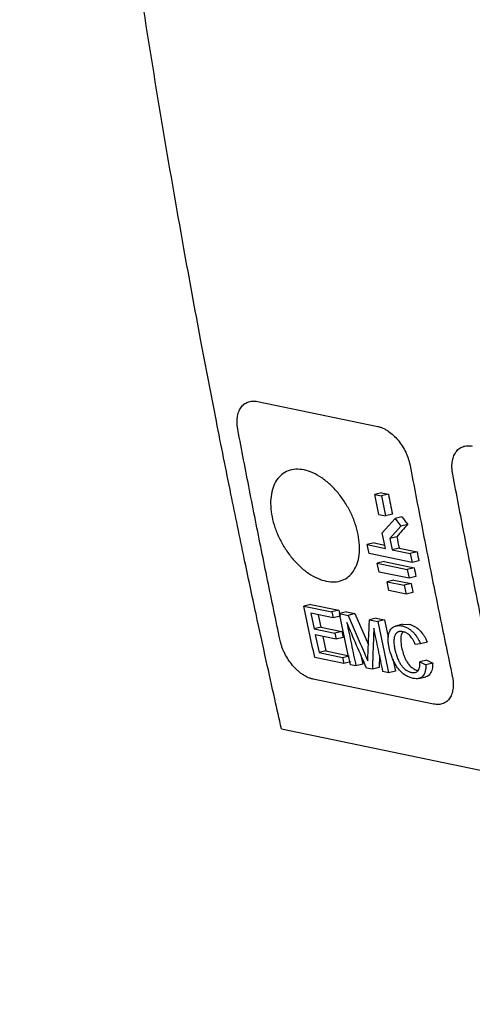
# Model space of a CAD drawing. Extents: x 89 to 1073, y 40 to 812.
# Tile 32 of 67: x 867 to 898, y 68 to 137. Entities that reach past the tile are written whole.
import ezdxf

# ---------------------------------------------------------------- set-up
doc = ezdxf.new("R2010")
doc.units = 0
doc.layers.get('0').update_dxf_attribs({"linetype": 'CONTINUOUS'})

msp = doc.modelspace()

# ---------------------------------------------------------------- linework, layer by layer
at = {"color": 7, "linetype": 'CONTINUOUS'}
for p, q in [((883.317, 110.211), (891.74, 108.462)), ((892.006, 103.82), (891.531, 103.703)), ((891.804, 102.306), (891.531, 103.703)), ((891.531, 103.703), (892.012, 103.603)), ((892.006, 103.82), (892.488, 103.72)), ((892.488, 103.72), (892.012, 103.603)), ((892.012, 103.603), (892.285, 102.206)), ((891.804, 102.306), (892.285, 102.206)), ((892.056, 101.029), (892.955, 102.03)), ((892.761, 102.322), (892.285, 102.206)), ((893.43, 102.146), (892.955, 102.03)), ((892.955, 102.03), (893.358, 101.49)), ((893.358, 101.49), (892.595, 100.64)), ((893.834, 101.606), (893.358, 101.49)), ((892.273, 99.939), (892.056, 101.029)), ((893.07, 100.757), (892.595, 100.64)), ((892.595, 100.64), (892.754, 99.839)), ((891.485, 100.318), (891.009, 100.201)), ((891.133, 99.581), (891.009, 100.201)), ((891.009, 100.201), (892.273, 99.939)), ((891.485, 100.318), (892.228, 100.164)), ((893.23, 99.956), (892.754, 99.839)), ((893.23, 99.956), (894.494, 99.693)), ((894.142, 98.956), (891.133, 99.581)), ((892.754, 99.839), (894.018, 99.577)), ((894.494, 99.693), (894.018, 99.577)), ((894.018, 99.577), (894.142, 98.956)), ((892.178, 99.022), (891.702, 98.905)), ((891.702, 98.905), (893.807, 98.468)), ((891.827, 98.285), (891.702, 98.905)), ((892.178, 99.022), (894.284, 98.585)), ((894.284, 98.585), (893.807, 98.468)), ((893.807, 98.468), (893.932, 97.848)), ((894.618, 99.073), (894.142, 98.956)), ((893.932, 97.848), (891.827, 98.285)), ((894.409, 97.965), (893.932, 97.848)), ((892.872, 97.727), (892.396, 97.61)), ((892.396, 97.61), (893.599, 97.36)), ((892.522, 96.99), (892.396, 97.61)), ((892.872, 97.727), (894.075, 97.477)), ((894.075, 97.477), (893.599, 97.36)), ((893.599, 97.36), (893.725, 96.74)), ((893.725, 96.74), (892.522, 96.99)), ((894.202, 96.857), (893.725, 96.74)), ((887.051, 96.014), (886.574, 95.897)), ((886.574, 95.897), (888.535, 95.49)), ((887.051, 96.014), (889.012, 95.607)), ((888.621, 95.077), (887.052, 95.402)), ((887.052, 95.402), (887.282, 94.301)), ((887.576, 95.294), (887.759, 94.418)), ((889.012, 95.607), (888.535, 95.49)), ((888.535, 95.49), (888.621, 95.077)), ((889.098, 95.194), (888.621, 95.077)), ((889.547, 95.496), (889.07, 95.379)), ((889.07, 95.379), (889.66, 95.256)), ((889.547, 95.496), (890.137, 95.373)), ((890.137, 95.373), (889.66, 95.256)), ((890.137, 95.373), (891.085, 93.193)), ((891.637, 95.062), (891.16, 94.945)), ((891.637, 95.062), (892.222, 94.941)), ((887.759, 94.418), (887.282, 94.301)), ((887.759, 94.418), (889.221, 94.115)), ((891.16, 94.945), (891.745, 94.824)), ((892.222, 94.941), (891.745, 94.824)), ((892.222, 94.941), (892.479, 93.718)), ((893.477, 94.627), (892.972, 94.503)), ((893.48, 94.612), (893.922, 94.632)), ((887.282, 94.301), (888.744, 93.998)), ((888.83, 93.585), (887.368, 93.889)), ((887.368, 93.889), (887.629, 92.651)), ((887.893, 93.78), (888.107, 92.768)), ((889.221, 94.115), (888.744, 93.998)), ((888.744, 93.998), (888.83, 93.585)), ((889.308, 93.702), (888.83, 93.585)), ((894.733, 93.252), (894.363, 93.225)), ((895.21, 93.369), (894.733, 93.252)), ((889.357, 91.898), (887.325, 92.319)), ((888.107, 92.768), (887.629, 92.651)), ((887.629, 92.651), (889.27, 92.31)), ((888.107, 92.768), (889.747, 92.427)), ((889.27, 92.31), (889.747, 92.427)), ((889.27, 92.31), (889.357, 91.898)), ((890.555, 92.482), (890.691, 91.837)), ((891.869, 92.438), (891.839, 91.599)), ((889.835, 92.015), (889.357, 91.898)), ((890.213, 91.72), (889.821, 91.801)), ((890.691, 91.837), (890.213, 91.72)), ((891.839, 91.599), (891.361, 91.482)), ((892.795, 92.21), (892.973, 91.363)), ((895.166, 92.115), (894.689, 91.998)), ((894.689, 91.998), (895.106, 91.799)), ((895.583, 91.916), (895.106, 91.799)), ((895.166, 92.115), (895.583, 91.916)), ((891.361, 91.482), (890.951, 91.567)), ((892.495, 91.246), (892.103, 91.328)), ((892.973, 91.363), (892.495, 91.246)), ((894.603, 90.838), (895.102, 90.961)), ((895.64, 89.048), (887.217, 90.796)), ((885.001, 87.326), (977.861, 68.054))]:
    msp.add_line(p, q, dxfattribs=at)
for points, knots in [([(885.001, 87.326), (884.844, 88.019), (884.485, 89.602), (883.89, 92.278), (883.175, 95.554), (882.348, 99.434), (881.419, 103.924), (880.397, 109.029), (879.295, 114.755), (877.469, 124.675), (875.24, 137.978), (872.892, 154.16), (870.829, 170.627), (869.402, 184.336), (868.435, 195.345), (867.902, 202.065), (867.477, 208.011), (867.142, 213.179), (866.881, 217.562), (866.739, 220.224), (866.675, 221.423)], [0, 0, 0, 0, 0.016167, 0.03693, 0.062289, 0.092245, 0.126797, 0.165946, 0.209692, 0.258034, 0.392349, 0.510842, 0.620658, 0.758219, 0.812858, 0.861761, 0.904926, 0.942354, 0.974046, 1, 1, 1, 1]), ([(881.945, 108.241), (881.937, 108.284), (881.922, 108.371), (881.906, 108.498), (881.895, 108.623), (881.89, 108.745), (881.891, 108.865), (881.898, 108.983), (881.92, 109.193), (881.987, 109.478), (882.118, 109.738), (882.254, 109.91), (882.37, 110.019), (882.5, 110.108), (882.644, 110.176), (882.799, 110.221), (882.964, 110.243), (883.136, 110.242), (883.257, 110.221), (883.317, 110.211)], [0, 0, 0, 0, 0.035934, 0.071586, 0.107058, 0.142456, 0.177882, 0.213443, 0.24924, 0.374369, 0.499073, 0.561581, 0.624009, 0.686272, 0.748483, 0.811785, 0.874358, 0.936872, 1, 1, 1, 1]), ([(884.905, 93.507), (884.758, 94.205), (884.464, 95.601), (884.03, 97.699), (883.602, 99.801), (883.179, 101.906), (882.762, 104.014), (882.35, 106.125), (882.08, 107.536), (881.945, 108.241)], [0, 0, 0, 0, 0.142857, 0.285714, 0.428571, 0.571428, 0.714285, 0.857143, 1, 1, 1, 1]), ([(891.74, 108.462), (891.775, 108.455), (891.844, 108.439), (891.948, 108.406), (892.053, 108.367), (892.158, 108.32), (892.263, 108.266), (892.368, 108.205), (892.56, 108.082), (892.835, 107.863), (893.166, 107.509), (893.46, 107.104), (893.663, 106.736), (893.797, 106.432), (893.882, 106.201), (893.951, 105.969), (893.984, 105.816), (894, 105.739)], [0, 0, 0, 0, 0.035729, 0.071179, 0.10647, 0.141721, 0.177054, 0.21259, 0.248446, 0.373006, 0.498354, 0.622784, 0.747958, 0.811148, 0.873832, 0.93659, 1, 1, 1, 1]), ([(896.987, 105.119), (896.979, 105.162), (896.963, 105.249), (896.947, 105.376), (896.936, 105.501), (896.932, 105.624), (896.932, 105.744), (896.939, 105.861), (896.962, 106.071), (897.028, 106.356), (897.16, 106.616), (897.295, 106.788), (897.412, 106.898), (897.542, 106.987), (897.685, 107.054), (897.84, 107.1), (898.005, 107.121), (898.178, 107.12), (898.298, 107.099), (898.359, 107.089)], [0, 0, 0, 0, 0.035934, 0.071586, 0.107058, 0.142456, 0.177882, 0.213443, 0.24924, 0.374369, 0.499073, 0.561581, 0.624009, 0.686272, 0.748483, 0.811785, 0.874358, 0.936872, 1, 1, 1, 1]), ([(890.364, 100.903), (890.414, 100.652), (890.476, 100.159), (890.455, 99.468), (890.316, 98.853), (890.064, 98.336), (889.706, 97.94), (889.255, 97.68), (888.725, 97.572), (888.14, 97.619), (887.523, 97.821), (886.902, 98.17), (886.299, 98.647), (885.742, 99.235), (885.247, 99.906), (884.838, 100.635), (884.525, 101.395), (884.318, 102.158), (884.224, 102.898), (884.248, 103.59), (884.391, 104.206), (884.645, 104.725), (885.008, 105.123), (885.462, 105.384), (885.994, 105.494), (886.58, 105.447), (887.196, 105.243), (887.817, 104.896), (888.416, 104.415), (888.97, 103.827), (889.459, 103.154), (889.866, 102.423), (890.177, 101.663), (890.315, 101.154), (890.364, 100.903)], [0, 0, 0, 0, 0.031285, 0.062574, 0.093847, 0.125128, 0.156369, 0.187601, 0.218828, 0.250057, 0.281287, 0.312518, 0.343616, 0.375005, 0.40625, 0.437517, 0.468777, 0.500041, 0.5313, 0.562557, 0.593819, 0.625073, 0.656315, 0.687557, 0.718783, 0.750009, 0.781241, 0.81248, 0.843717, 0.874971, 0.906219, 0.937473, 0.968736, 1, 1, 1, 1]), ([(894, 105.739), (894.135, 105.034), (894.405, 103.623), (894.817, 101.512), (895.235, 99.404), (895.657, 97.299), (896.086, 95.197), (896.519, 93.099), (896.812, 91.703), (896.959, 91.005)], [0, 0, 0, 0, 0.142857, 0.285715, 0.428572, 0.571429, 0.714286, 0.857143, 1, 1, 1, 1]), ([(899.946, 90.385), (899.799, 91.083), (899.505, 92.479), (899.072, 94.578), (898.643, 96.679), (898.221, 98.784), (897.803, 100.892), (897.392, 103.004), (897.122, 104.414), (896.987, 105.119)], [0, 0, 0, 0, 0.142857, 0.285714, 0.428571, 0.571428, 0.714285, 0.857143, 1, 1, 1, 1]), ([(889.66, 95.256), (889.851, 94.816), (890.232, 93.935), (890.615, 93.056), (890.807, 92.616)], [0, 0, 0, 0, 0.499996, 1, 1, 1, 1]), ([(890.951, 91.567), (890.721, 92.096), (890.262, 93.155), (889.805, 94.216), (889.577, 94.747)], [0, 0, 0, 0, 0.500005, 1, 1, 1, 1]), ([(891.06, 92.605), (891.076, 92.995), (891.108, 93.774), (891.142, 94.555), (891.16, 94.945)], [0, 0, 0, 0, 0.500004, 1, 1, 1, 1]), ([(891.467, 94.354), (891.448, 93.875), (891.411, 92.917), (891.378, 91.96), (891.361, 91.482)], [0, 0, 0, 0, 0.499995, 1, 1, 1, 1]), ([(892.54, 92.972), (892.525, 93.048), (892.498, 93.19), (892.477, 93.382), (892.469, 93.539), (892.471, 93.744), (892.506, 93.978), (892.594, 94.2), (892.706, 94.35), (892.833, 94.446), (892.966, 94.504), (893.092, 94.533), (893.204, 94.541), (893.321, 94.537), (893.401, 94.523), (893.444, 94.515)], [0, 0, 0, 0, 0.08455, 0.157389, 0.218237, 0.267197, 0.404506, 0.517693, 0.604027, 0.68885, 0.771797, 0.832829, 0.889135, 0.93946, 1, 1, 1, 1]), ([(893.444, 94.515), (893.489, 94.505), (893.573, 94.485), (893.696, 94.439), (893.84, 94.369), (894.009, 94.261), (894.194, 94.099), (894.369, 93.902), (894.51, 93.697), (894.635, 93.477), (894.698, 93.333), (894.733, 93.252)], [0, 0, 0, 0, 0.088928, 0.170351, 0.24429, 0.372764, 0.503445, 0.627969, 0.76623, 0.868047, 1, 1, 1, 1]), ([(893.922, 94.632), (893.957, 94.623), (894.026, 94.607), (894.158, 94.563), (894.329, 94.482), (894.536, 94.34), (894.773, 94.114), (894.963, 93.859), (895.113, 93.592), (895.176, 93.448), (895.21, 93.369)], [0, 0, 0, 0, 0.0726, 0.138915, 0.263434, 0.407668, 0.550909, 0.765142, 0.871079, 1, 1, 1, 1]), ([(893.511, 94.106), (893.483, 94.111), (893.428, 94.121), (893.35, 94.125), (893.276, 94.122), (893.209, 94.108), (893.117, 94.073), (893.009, 93.993), (892.915, 93.832), (892.864, 93.594), (892.869, 93.346), (892.892, 93.103), (892.917, 92.969), (892.932, 92.893)], [0, 0, 0, 0, 0.052657, 0.10365, 0.153029, 0.200703, 0.246739, 0.363067, 0.489811, 0.620278, 0.797167, 0.885752, 1, 1, 1, 1]), ([(893.501, 94.106), (893.465, 94.057), (893.366, 93.919), (893.325, 93.534), (893.379, 93.197), (893.409, 93.01)], [0, 0, 0, 0, 0.195823, 0.552026, 1, 1, 1, 1]), ([(894.363, 93.225), (894.346, 93.265), (894.313, 93.34), (894.262, 93.443), (894.196, 93.56), (894.113, 93.689), (894, 93.828), (893.878, 93.937), (893.756, 94.017), (893.635, 94.075), (893.555, 94.095), (893.511, 94.106)], [0, 0, 0, 0, 0.096509, 0.180496, 0.252385, 0.389325, 0.513209, 0.644436, 0.762636, 0.870028, 1, 1, 1, 1]), ([(887.217, 90.796), (887.182, 90.804), (887.113, 90.82), (887.008, 90.853), (886.903, 90.892), (886.797, 90.939), (886.691, 90.993), (886.584, 91.054), (886.452, 91.138), (886.294, 91.252), (886.115, 91.404), (885.941, 91.572), (885.722, 91.815), (885.47, 92.151), (885.261, 92.517), (885.121, 92.819), (885.032, 93.048), (884.957, 93.278), (884.922, 93.431), (884.904, 93.507)], [0, 0, 0, 0, 0.0356817, 0.071086, 0.1063346, 0.1415507, 0.1768577, 0.2123784, 0.248233, 0.3102954, 0.3726711, 0.4353513, 0.4983242, 0.6227075, 0.7479852, 0.8111594, 0.8738406, 0.9365983, 1, 1, 1, 1]), ([(894.222, 90.844), (894.174, 90.855), (894.086, 90.875), (893.949, 90.922), (893.812, 90.981), (893.621, 91.085), (893.38, 91.276), (893.129, 91.568), (892.91, 91.925), (892.756, 92.26), (892.624, 92.621), (892.572, 92.839), (892.54, 92.972)], [0, 0, 0, 0, 0.064471, 0.116789, 0.17943, 0.241924, 0.363836, 0.498172, 0.616217, 0.766776, 0.857225, 1, 1, 1, 1]), ([(893.409, 93.01), (893.426, 92.94), (893.455, 92.813), (893.511, 92.613), (893.584, 92.406), (893.679, 92.185), (893.803, 91.961), (893.963, 91.749), (894.131, 91.599), (894.272, 91.503), (894.375, 91.447), (894.477, 91.407), (894.541, 91.39), (894.576, 91.381)], [0, 0, 0, 0, 0.10324, 0.185668, 0.29167, 0.405272, 0.508283, 0.63038, 0.754465, 0.819109, 0.884092, 0.93648, 1, 1, 1, 1]), ([(892.932, 92.893), (892.95, 92.811), (892.982, 92.667), (893.04, 92.479), (893.112, 92.275), (893.205, 92.058), (893.334, 91.831), (893.464, 91.662), (893.595, 91.531), (893.718, 91.436), (893.826, 91.368), (893.917, 91.321), (894.007, 91.286), (894.066, 91.272), (894.098, 91.264)], [0, 0, 0, 0, 0.120316, 0.211393, 0.273229, 0.417448, 0.529036, 0.616228, 0.700359, 0.781545, 0.839391, 0.893007, 0.941896, 1, 1, 1, 1]), ([(894.098, 91.264), (894.132, 91.258), (894.197, 91.247), (894.286, 91.248), (894.38, 91.266), (894.48, 91.311), (894.572, 91.4), (894.639, 91.524), (894.672, 91.647), (894.686, 91.763), (894.693, 91.87), (894.69, 91.953), (894.689, 91.998)], [0, 0, 0, 0, 0.0886288, 0.1695641, 0.242814, 0.36289, 0.4976648, 0.6190313, 0.7522533, 0.8175154, 0.9001121, 1, 1, 1, 1]), ([(895.106, 91.799), (895.106, 91.75), (895.106, 91.658), (895.096, 91.533), (895.08, 91.427), (895.049, 91.292), (894.993, 91.14), (894.886, 90.988), (894.746, 90.882), (894.585, 90.827), (894.409, 90.813), (894.288, 90.833), (894.222, 90.844)], [0, 0, 0, 0, 0.078648, 0.148906, 0.210846, 0.26437, 0.396764, 0.517192, 0.645916, 0.773139, 0.877309, 1, 1, 1, 1]), ([(895.583, 91.916), (895.579, 91.77), (895.569, 91.47), (895.407, 91.132), (895.22, 90.959), (895.087, 90.961), (895.08, 90.961)], [0, 0, 0, 0, 0.318121, 0.651642, 0.981167, 1, 1, 1, 1]), ([(896.959, 91.005), (896.968, 90.962), (896.985, 90.876), (897.004, 90.75), (897.017, 90.626), (897.025, 90.504), (897.026, 90.385), (897.023, 90.268), (897.011, 90.127), (896.985, 89.964), (896.921, 89.727), (896.798, 89.468), (896.621, 89.268), (896.452, 89.15), (896.311, 89.082), (896.158, 89.037), (895.994, 89.016), (895.821, 89.017), (895.701, 89.038), (895.64, 89.048)], [0, 0, 0, 0, 0.035947, 0.071616, 0.107108, 0.142525, 0.177969, 0.213544, 0.249352, 0.311638, 0.373859, 0.499345, 0.624119, 0.686383, 0.748545, 0.811874, 0.874436, 0.936916, 1, 1, 1, 1])]:
    msp.add_open_spline(points, degree=3, knots=knots, dxfattribs=at)
for points in [[(892.488, 103.72), (892.578, 103.254), (892.669, 102.788), (892.761, 102.322)], [(893.43, 102.146), (893.565, 101.966), (893.699, 101.786), (893.834, 101.606)], [(893.834, 101.606), (893.579, 101.323), (893.325, 101.04), (893.07, 100.757)], [(893.07, 100.757), (893.124, 100.49), (893.177, 100.223), (893.23, 99.956)], [(894.494, 99.693), (894.535, 99.487), (894.576, 99.28), (894.618, 99.073)], [(894.284, 98.585), (894.325, 98.378), (894.367, 98.172), (894.409, 97.965)], [(894.075, 97.477), (894.117, 97.271), (894.16, 97.064), (894.202, 96.857)], [(887.325, 92.319), (887.198, 92.915), (886.946, 94.106), (886.698, 95.3), (886.574, 95.897)], [(889.012, 95.607), (889.041, 95.469), (889.07, 95.331), (889.098, 95.194)], [(889.821, 91.801), (889.695, 92.397), (889.442, 93.588), (889.194, 94.782), (889.07, 95.379)], [(889.577, 94.747), (889.682, 94.242), (889.893, 93.232), (890.106, 92.224), (890.213, 91.72)], [(892.103, 91.328), (891.996, 91.832), (891.783, 92.84), (891.572, 93.85), (891.467, 94.354)], [(891.745, 94.824), (891.869, 94.227), (892.117, 93.033), (892.369, 91.842), (892.495, 91.246)], [(889.221, 94.115), (889.25, 93.977), (889.279, 93.84), (889.308, 93.702)], [(890.807, 92.616), (890.886, 92.433), (890.967, 92.249), (891.043, 92.065)], [(891.043, 92.065), (891.047, 92.246), (891.054, 92.425), (891.06, 92.605)]]:
    msp.add_open_spline(points, degree=3, dxfattribs=at)

doc.saveas('drawing.dxf')
